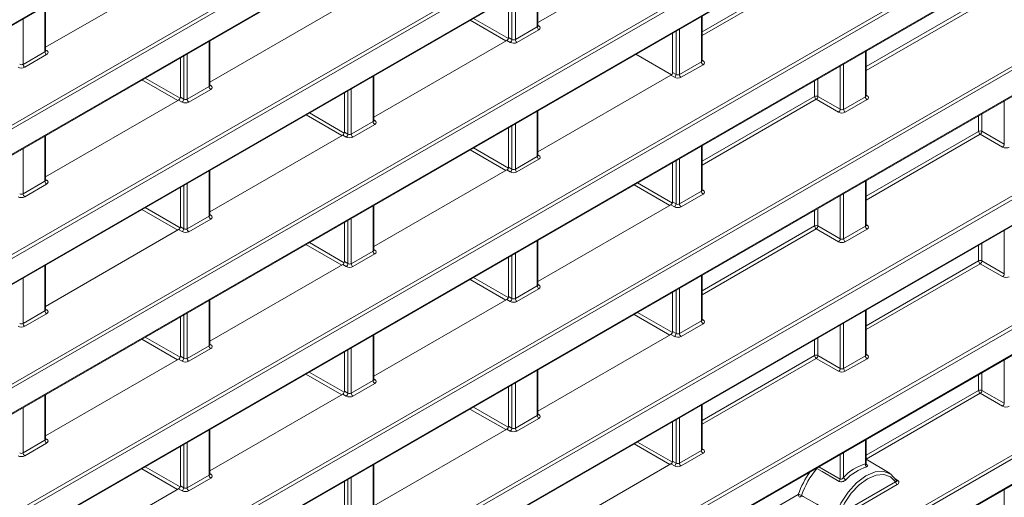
# Model space of a CAD drawing. Header units: millimetres. Extents: x 0 to 1118, y 0 to 864.
# Tile 235 of 256: x 685 to 706, y 135 to 145. Entities that reach past the tile are written whole.
import ezdxf

# ---------------------------------------------------------------- set-up
doc = ezdxf.new("R2010")
doc.units = ezdxf.units.MM

msp = doc.modelspace()

# ---------------------------------------------------------------- linework, layer by layer
at = {"color": 7, "linetype": 'Continuous', "lineweight": 15}
for p, q in [((614.7776, 104.0479), (713.5081, 161.0438)), ((614.7776, 101.3238), (713.5081, 158.3197)), ((614.7776, 98.5998), (713.5081, 155.5957)), ((614.7776, 95.8757), (713.5081, 152.8716)), ((614.7776, 93.1516), (713.5081, 150.1475)), ((614.7776, 90.4276), (713.5081, 147.4234)), ((696.1739, 144.7207), (698.9675, 146.3335)), ((685.8325, 144.1989), (688.6261, 145.8116)), ((696.1739, 144.6486), (696.1739, 145.5888)), ((695.5558, 145.232), (695.5558, 144.4047)), ((685.8325, 144.1268), (685.8325, 145.067)), ((689.2796, 143.4648), (692.0733, 145.0775)), ((699.621, 143.9145), (699.621, 144.8548)), ((614.7776, 87.7035), (713.5081, 144.6994)), ((699.0029, 144.4979), (699.0029, 143.6706)), ((689.2796, 143.3927), (689.2796, 144.3329)), ((692.7268, 142.7307), (695.5204, 144.3435)), ((688.6615, 143.1488), (688.6615, 143.9761)), ((698.9798, 143.619), (698.2301, 144.0518)), ((703.0682, 143.1805), (703.0682, 144.1207)), ((692.7268, 142.6586), (692.7268, 143.5988)), ((696.1739, 141.9967), (698.9675, 143.6094)), ((692.1086, 143.242), (692.1086, 142.4147)), ((685.8325, 141.4748), (688.6261, 143.0876)), ((696.1739, 141.9246), (696.1739, 142.8648)), ((695.5558, 142.5079), (695.5558, 141.6806)), ((685.8325, 141.4027), (685.8325, 142.3429)), ((689.2796, 140.7407), (692.0733, 142.3535)), ((699.621, 141.1905), (699.621, 142.1307)), ((614.7776, 84.9794), (713.5081, 141.9753)), ((699.0029, 141.7738), (699.0029, 140.9466)), ((689.2796, 140.6686), (689.2796, 141.6089)), ((692.7268, 140.0067), (695.5204, 141.6194)), ((703.0682, 140.4564), (703.0682, 141.3966)), ((688.6615, 140.4247), (688.6615, 141.252)), ((692.7268, 139.9346), (692.7268, 140.8748)), ((696.1739, 139.2726), (698.9675, 140.8853)), ((692.1086, 140.5179), (692.1086, 139.6906)), ((685.8325, 138.7507), (688.6261, 140.3635)), ((696.1739, 139.2005), (696.1739, 140.1407)), ((685.8325, 138.6786), (685.8325, 139.6189)), ((689.2796, 138.0167), (692.0733, 139.6294)), ((695.5558, 139.7838), (695.5558, 138.9566)), ((699.621, 138.4664), (699.621, 139.4066)), ((614.7776, 82.2554), (713.5081, 139.2512)), ((699.0029, 139.0498), (699.0029, 138.2225)), ((689.2796, 137.9446), (689.2796, 138.8848)), ((692.7268, 137.2826), (695.5204, 138.8953)), ((703.0682, 137.7323), (703.0682, 138.6725)), ((688.6615, 137.7006), (688.6615, 138.5279)), ((692.7268, 137.2105), (692.7268, 138.1507)), ((696.1739, 136.5485), (698.9675, 138.1613)), ((692.1086, 137.7939), (692.1086, 136.9666)), ((685.8325, 136.0267), (688.6261, 137.6394)), ((696.1739, 136.4764), (696.1739, 137.4166)), ((695.5558, 137.0598), (695.5558, 136.2325)), ((685.8325, 135.9546), (685.8325, 136.8948)), ((689.2796, 135.2926), (692.0733, 136.9053)), ((699.621, 135.7423), (699.621, 136.6826)), ((699.0029, 136.3257), (699.0029, 135.4984)), ((689.2796, 135.2205), (689.2796, 136.1607)), ((692.7268, 134.5585), (695.5204, 136.1713)), ((703.0682, 135.4415), (703.0682, 135.9485)), ((688.6615, 134.9766), (688.6615, 135.8039)), ((703.5689, 135.2328), (703.0682, 135.5363)), ((692.7268, 134.4864), (692.7268, 135.4266)), ((696.1739, 133.8244), (698.9675, 135.4372)), ((692.1086, 135.0698), (692.1086, 134.2425)), ((703.7098, 135.0835), (703.7095, 135.0841)), ((685.8325, 133.3026), (688.6261, 134.9153))]:
    msp.add_line(p, q, dxfattribs=at)
at = {"color": 9, "linetype": 'Continuous', "lineweight": 0}
for p, q in [((614.788, 104.0708), (713.5185, 161.0667)), ((614.7533, 101.9398), (713.4837, 158.9357)), ((713.5185, 158.8748), (614.788, 101.8789)), ((614.788, 101.3467), (713.5185, 158.3426)), ((614.7533, 99.2157), (713.4837, 156.2116)), ((713.5185, 156.1507), (614.788, 99.1548)), ((614.788, 98.6227), (713.5185, 155.6186)), ((614.7533, 96.4916), (713.4837, 153.4875)), ((713.5185, 153.4266), (614.788, 96.4308)), ((614.788, 95.8986), (713.5185, 152.8945)), ((614.7533, 93.7676), (713.4837, 150.7634)), ((713.5185, 150.7026), (614.788, 93.7067)), ((614.788, 93.1745), (713.5185, 150.1704)), ((614.7533, 91.0435), (713.4837, 148.0394)), ((713.5185, 147.9785), (614.788, 90.9826)), ((614.788, 90.4505), (713.5185, 147.4463)), ((699.621, 144.5252), (701.9836, 145.8891)), ((702.0184, 145.8282), (699.621, 144.4442)), ((696.1593, 144.6278), (696.1593, 145.5804)), ((614.7533, 88.3194), (713.4837, 145.3153)), ((713.5185, 145.2544), (614.788, 88.2586)), ((695.6283, 144.3628), (695.6283, 145.2739)), ((695.6984, 145.3143), (695.6984, 144.3618)), ((685.8178, 144.106), (685.8178, 145.0585)), ((703.0682, 143.7911), (705.4308, 145.155)), ((705.4655, 145.0941), (703.0682, 143.7102)), ((685.357, 144.7925), (685.357, 143.8399)), ((694.8193, 144.8068), (695.5519, 144.3839)), ((699.6064, 143.8937), (699.6064, 144.8463)), ((614.788, 87.7264), (713.5185, 144.7223)), ((695.5005, 144.332), (694.7486, 144.766)), ((695.6984, 144.3618), (696.1593, 144.6278)), ((696.1739, 144.6624), (696.1952, 144.6492)), ((699.1456, 144.5803), (699.1456, 143.6277)), ((695.5558, 144.4047), (695.6283, 144.3628)), ((696.194, 144.5669), (695.7332, 144.3009)), ((699.0755, 143.6287), (699.0755, 144.5398)), ((689.265, 143.3719), (689.265, 144.3245)), ((695.593, 144.3016), (695.5204, 144.3435)), ((685.357, 143.8399), (685.8178, 144.106)), ((685.8526, 144.0451), (685.3917, 143.779)), ((685.8325, 144.1406), (685.8538, 144.1274)), ((688.734, 143.1069), (688.734, 144.018)), ((688.8041, 144.0584), (688.8041, 143.1058)), ((703.0535, 143.1596), (703.0535, 144.1122)), ((699.1456, 143.6277), (699.6064, 143.8937)), ((699.6411, 143.8328), (699.1803, 143.5668)), ((699.621, 143.9283), (699.6424, 143.9152)), ((702.5226, 142.8946), (702.5226, 143.8057)), ((702.5927, 143.8462), (702.5927, 142.8936)), ((687.926, 143.5515), (688.6579, 143.1289)), ((692.7121, 142.6378), (692.7121, 143.5904)), ((699.0401, 143.5675), (698.9675, 143.6094)), ((699.0029, 143.6706), (699.0755, 143.6287)), ((688.6072, 143.0766), (687.8553, 143.5107)), ((688.8041, 143.1058), (689.265, 143.3719)), ((689.2796, 143.4065), (689.3009, 143.3933)), ((701.9836, 143.165), (701.9836, 143.4946)), ((702.0537, 143.535), (702.0537, 143.1653)), ((688.6615, 143.1488), (688.734, 143.1069)), ((689.2997, 143.311), (688.8389, 143.045)), ((692.1812, 142.3728), (692.1812, 143.2839)), ((692.2513, 143.3244), (692.2513, 142.3718)), ((699.621, 141.8011), (701.9836, 143.165)), ((702.0537, 143.1653), (702.5226, 142.8946)), ((702.5927, 142.8936), (703.0535, 143.1596)), ((703.0682, 143.1943), (703.0895, 143.1811)), ((688.6987, 143.0457), (688.6261, 143.0876)), ((702.0184, 143.1041), (699.621, 141.7202)), ((702.4873, 142.8334), (702.0184, 143.1041)), ((703.0883, 143.0988), (702.6274, 142.8327)), ((705.9698, 142.1606), (705.9698, 143.0717)), ((692.0533, 142.342), (691.3014, 142.776)), ((691.3721, 142.8168), (692.1047, 142.3939)), ((696.1593, 141.9037), (696.1593, 142.8563)), ((705.4308, 142.4309), (705.4308, 142.7605)), ((705.5009, 142.801), (705.5009, 142.4313)), ((614.7533, 85.5954), (713.4837, 142.5912)), ((713.5185, 142.5304), (614.788, 85.5345)), ((692.2513, 142.3718), (692.7121, 142.6378)), ((692.7468, 142.5769), (692.286, 142.3109)), ((692.7268, 142.6724), (692.7481, 142.6592)), ((695.6283, 141.6387), (695.6283, 142.5498)), ((695.6984, 142.5903), (695.6984, 141.6377)), ((685.8178, 141.3819), (685.8178, 142.3345)), ((692.1458, 142.3116), (692.0733, 142.3535)), ((692.1086, 142.4147), (692.1812, 142.3728)), ((703.0682, 141.067), (705.4308, 142.4309)), ((705.4655, 142.37), (703.0682, 140.9861)), ((705.9344, 142.0993), (705.4655, 142.37)), ((705.5009, 142.4313), (705.9698, 142.1606)), ((699.6064, 141.1696), (699.6064, 142.1222)), ((614.788, 85.0023), (713.5185, 141.9982)), ((685.357, 142.0684), (685.357, 141.1158)), ((695.4995, 141.6073), (694.7476, 142.0414)), ((694.8183, 142.0822), (695.5516, 141.6589)), ((695.6984, 141.6377), (696.1593, 141.9037)), ((696.1739, 141.9384), (696.1952, 141.9252)), ((695.5558, 141.6806), (695.6283, 141.6387)), ((696.194, 141.8428), (695.7332, 141.5768)), ((699.0755, 140.9047), (699.0755, 141.8157)), ((699.1456, 141.8562), (699.1456, 140.9036)), ((689.265, 140.6478), (689.265, 141.6004)), ((695.593, 141.5775), (695.5204, 141.6194)), ((685.357, 141.1158), (685.8178, 141.3819)), ((685.8526, 141.321), (685.3917, 141.055)), ((685.8325, 141.4165), (685.8538, 141.4033)), ((688.734, 140.3828), (688.734, 141.2939)), ((688.8041, 141.3344), (688.8041, 140.3818)), ((698.9457, 140.8727), (698.1938, 141.3067)), ((698.2645, 141.3476), (698.9984, 140.9239)), ((703.0535, 140.4356), (703.0535, 141.3882)), ((699.1456, 140.9036), (699.6064, 141.1696)), ((699.6411, 141.1088), (699.1803, 140.8427)), ((699.621, 141.2043), (699.6424, 141.1911)), ((702.5226, 140.1706), (702.5226, 141.0817)), ((702.5927, 141.1221), (702.5927, 140.1695)), ((692.7121, 139.9137), (692.7121, 140.8663)), ((699.0401, 140.8434), (698.9675, 140.8853)), ((699.0029, 140.9466), (699.0755, 140.9047)), ((688.6062, 140.352), (687.8543, 140.786)), ((687.925, 140.8269), (688.6576, 140.4039)), ((688.8041, 140.3818), (689.265, 140.6478)), ((689.2796, 140.6824), (689.3009, 140.6693)), ((701.9836, 140.4409), (701.9836, 140.7705)), ((702.0537, 140.811), (702.0537, 140.4413)), ((689.2997, 140.5869), (688.8389, 140.3209)), ((692.1812, 139.6487), (692.1812, 140.5598)), ((692.2513, 140.6003), (692.2513, 139.6477)), ((699.621, 139.077), (701.9836, 140.4409)), ((702.0537, 140.4413), (702.5226, 140.1706)), ((703.0682, 140.4702), (703.0895, 140.457)), ((688.6987, 140.3216), (688.6261, 140.3635)), ((688.6615, 140.4247), (688.734, 140.3828)), ((702.0184, 140.38), (699.621, 138.9961)), ((702.4873, 140.1094), (702.0184, 140.38)), ((702.5927, 140.1695), (703.0535, 140.4356)), ((703.0883, 140.3747), (702.6274, 140.1087)), ((705.9698, 139.4365), (705.9698, 140.3476)), ((692.0524, 139.6173), (691.3005, 140.0514)), ((691.3712, 140.0922), (692.1044, 139.6689)), ((696.1593, 139.1797), (696.1593, 140.1322)), ((705.4308, 139.7068), (705.4308, 140.0364)), ((705.5009, 140.0769), (705.5009, 139.7072)), ((614.7533, 82.8713), (713.4837, 139.8672)), ((692.2513, 139.6477), (692.7121, 139.9137)), ((692.7468, 139.8529), (692.286, 139.5868)), ((692.7268, 139.9484), (692.7481, 139.9352)), ((695.6283, 138.9147), (695.6283, 139.8257)), ((695.6984, 139.8662), (695.6984, 138.9136)), ((713.5185, 139.8063), (614.788, 82.8104)), ((685.8178, 138.6578), (685.8178, 139.6104)), ((692.1458, 139.5875), (692.0733, 139.6294)), ((692.1086, 139.6906), (692.1812, 139.6487)), ((703.0682, 138.3429), (705.4308, 139.7068)), ((705.4655, 139.646), (703.0682, 138.262)), ((705.9344, 139.3753), (705.4655, 139.646)), ((705.5009, 139.7072), (705.9698, 139.4365)), ((614.788, 82.2782), (713.5185, 139.2741)), ((685.357, 139.3444), (685.357, 138.3918)), ((695.4985, 138.8827), (694.7466, 139.3167)), ((694.8173, 139.3576), (695.5512, 138.9339)), ((696.1739, 139.2143), (696.1952, 139.2011)), ((699.6064, 138.4456), (699.6064, 139.3982)), ((695.6984, 138.9136), (696.1593, 139.1797)), ((696.194, 139.1188), (695.7332, 138.8527)), ((699.0755, 138.1806), (699.0755, 139.0917)), ((699.1456, 139.1321), (699.1456, 138.1795)), ((689.265, 137.9237), (689.265, 138.8763)), ((695.593, 138.8534), (695.5204, 138.8953)), ((695.5558, 138.9566), (695.6283, 138.9147)), ((685.357, 138.3918), (685.8178, 138.6578)), ((685.8526, 138.5969), (685.3917, 138.3309)), ((685.8325, 138.6924), (685.8538, 138.6793)), ((688.8041, 138.6103), (688.8041, 137.6577)), ((698.9447, 138.148), (698.1928, 138.5821)), ((698.2635, 138.6229), (698.998, 138.1989)), ((703.0535, 137.7115), (703.0535, 138.6641)), ((688.734, 137.6587), (688.734, 138.5698)), ((699.1456, 138.1795), (699.6064, 138.4456)), ((699.6411, 138.3847), (699.1803, 138.1187)), ((699.621, 138.4802), (699.6424, 138.467)), ((702.5927, 138.3981), (702.5927, 137.4455)), ((699.0029, 138.2225), (699.0755, 138.1806)), ((702.5226, 137.4465), (702.5226, 138.3576)), ((688.6052, 137.6273), (687.8533, 138.0614)), ((687.924, 138.1022), (688.6573, 137.6789)), ((689.2796, 137.9584), (689.3009, 137.9452)), ((692.7121, 137.1897), (692.7121, 138.1423)), ((699.0401, 138.1194), (698.9675, 138.1613)), ((701.9836, 137.7168), (701.9836, 138.0464)), ((702.0537, 138.0869), (702.0537, 137.7172)), ((688.8041, 137.6577), (689.265, 137.9237)), ((689.2997, 137.8629), (688.8389, 137.5968)), ((692.1812, 136.9247), (692.1812, 137.8358)), ((692.2513, 137.8762), (692.2513, 136.9236)), ((688.6987, 137.5975), (688.6261, 137.6394)), ((688.6615, 137.7006), (688.734, 137.6587)), ((699.621, 136.353), (701.9836, 137.7168)), ((702.0184, 137.656), (699.621, 136.272)), ((702.4873, 137.3853), (702.0184, 137.656)), ((702.0537, 137.7172), (702.5226, 137.4465)), ((702.5927, 137.4455), (703.0535, 137.7115)), ((703.0883, 137.6506), (702.6274, 137.3846)), ((703.0682, 137.7461), (703.0895, 137.7329)), ((705.9698, 136.7124), (705.9698, 137.6235)), ((691.3702, 137.3676), (692.1041, 136.9439)), ((696.1593, 136.4556), (696.1593, 137.4082)), ((705.5009, 137.3528), (705.5009, 136.9831)), ((692.0514, 136.8927), (691.2995, 137.3268)), ((692.2513, 136.9236), (692.7121, 137.1897)), ((692.7468, 137.1288), (692.286, 136.8627)), ((692.7268, 137.2243), (692.7481, 137.2111)), ((695.6984, 137.1421), (695.6984, 136.1895)), ((705.4308, 136.9828), (705.4308, 137.3124)), ((692.1086, 136.9666), (692.1812, 136.9247)), ((695.6283, 136.1906), (695.6283, 137.1017)), ((703.0682, 135.6189), (705.4308, 136.9828)), ((705.4655, 136.9219), (703.0682, 135.5379)), ((705.9344, 136.6512), (705.4655, 136.9219)), ((705.5009, 136.9831), (705.9698, 136.7124)), ((685.8178, 135.9337), (685.8178, 136.8863)), ((692.1458, 136.8634), (692.0733, 136.9053)), ((685.357, 136.6203), (685.357, 135.6677)), ((695.4975, 136.1581), (694.7456, 136.5921)), ((694.8163, 136.6329), (695.5508, 136.2089)), ((699.6064, 135.7215), (699.6064, 136.6741)), ((695.6984, 136.1895), (696.1593, 136.4556)), ((696.194, 136.3947), (695.7332, 136.1287)), ((696.1739, 136.4902), (696.1952, 136.477)), ((699.0755, 135.4565), (699.0755, 136.3676)), ((699.1456, 136.4081), (699.1456, 135.4555)), ((689.265, 135.1997), (689.265, 136.1523)), ((695.593, 136.1294), (695.5204, 136.1713)), ((695.5558, 136.2325), (695.6283, 136.1906)), ((685.357, 135.6677), (685.8178, 135.9337)), ((685.8325, 135.9684), (685.8538, 135.9552)), ((698.2625, 135.8983), (698.9976, 135.4739)), ((703.0535, 135.439), (703.0535, 135.94)), ((685.8526, 135.8729), (685.3917, 135.6068)), ((688.734, 134.9347), (688.734, 135.8458)), ((688.8041, 135.8862), (688.8041, 134.9336)), ((698.9437, 135.4234), (698.1918, 135.8575)), ((699.1456, 135.4555), (699.6064, 135.7215)), ((699.621, 135.7561), (699.6424, 135.743)), ((699.0029, 135.4984), (699.0755, 135.4565)), ((699.6411, 135.6606), (699.1803, 135.3946)), ((702.5226, 135.1195), (702.5226, 135.6335)), ((702.5927, 135.674), (702.5927, 135.1531)), ((688.6042, 134.9027), (687.8523, 135.3368)), ((687.923, 135.3776), (688.6569, 134.9539)), ((692.7121, 134.4656), (692.7121, 135.4182)), ((699.0401, 135.3953), (698.9675, 135.4372)), ((702.0745, 135.3748), (702.5226, 135.1195)), ((703.0697, 135.4324), (703.0765, 135.4283)), ((688.8041, 134.9336), (689.265, 135.1997)), ((689.2997, 135.1388), (688.8389, 134.8727)), ((689.2796, 135.2343), (689.3009, 135.2211)), ((692.1812, 134.2006), (692.1812, 135.1117)), ((692.2513, 135.1521), (692.2513, 134.1995)), ((702.5071, 134.3812), (703.6872, 135.0625)), ((703.6756, 135.1226), (703.7313, 135.0886)), ((688.6987, 134.8734), (688.6261, 134.9153)), ((688.6615, 134.9766), (688.734, 134.9347)), ((703.7219, 135.0016), (702.5418, 134.3204)), ((705.9698, 133.9884), (705.9698, 134.8994)), ((699.621, 133.6289), (701.6427, 134.796))]:
    msp.add_line(p, q, dxfattribs=at)
at = {"color": 9, "linetype": 'Continuous', "lineweight": 0, "flags": 128}
for points in [[(702.0237, 135.3455), (702.0269, 135.3433), (702.0341, 135.3388)], [(702.5028, 135.0713), (702.4309, 135.1124), (702.1433, 135.2764), (702.0341, 135.3388)], [(703.6872, 135.0625), (703.5809, 135.1681), (703.4401, 135.2154), (703.275, 135.201), (703.0971, 135.126), (702.9193, 134.9957), (702.7541, 134.8193), (702.6134, 134.6096), (702.5071, 134.3812)], [(701.7091, 134.776), (701.7455, 134.7548), (702.0314, 134.5878), (702.4253, 134.3578)]]:
    msp.add_lwpolyline(points, dxfattribs=at)
at = {"color": 7, "linetype": 'Continuous', "lineweight": 15, "flags": 128}
msp.add_lwpolyline([(702.4253, 134.3578), (702.5353, 134.6107), (702.6864, 134.8449), (702.8668, 135.0421), (703.0624, 135.1869), (703.258, 135.268), (703.4384, 135.2791), (703.5895, 135.2193), (703.6995, 135.0933)], dxfattribs=at)
at = {"color": 9, "linetype": 'Continuous', "lineweight": 0}
for centre, radius, start, end in [((696.2362, 144.6314), 0.077, 182.65231, 236.77029), ((696.1799, 144.6724), 0.0278, 257.73313, 303.54348), ((695.5492, 144.3677), 0.0793, 303.52223, 356.47777), ((695.7754, 144.3653), 0.077, 182.65231, 236.77029), ((685.8948, 144.1095), 0.077, 182.65231, 236.77029), ((685.8384, 144.1506), 0.0278, 257.89725, 303.52688), ((685.4339, 143.8435), 0.077, 182.65231, 236.77029), ((699.6834, 143.8973), 0.077, 182.65231, 236.77029), ((699.627, 143.9383), 0.0278, 257.89725, 303.52688), ((698.9963, 143.6336), 0.0793, 303.52223, 356.47777), ((699.2225, 143.6312), 0.077, 182.65231, 236.77029), ((689.3419, 143.3754), 0.077, 182.65231, 236.77029), ((689.2856, 143.4165), 0.0278, 257.89725, 303.52688), ((702.019, 143.0965), 0.077, 63.23378, 117.34352), ((702.0606, 143.1686), 0.077, 182.65231, 236.77029), ((701.9746, 143.1702), 0.0793, 303.52223, 356.47777), ((703.1305, 143.1632), 0.077, 182.65231, 236.77029), ((703.0742, 143.2043), 0.0278, 257.89725, 303.52688), ((688.6549, 143.1118), 0.0793, 303.52223, 356.47777), ((688.8811, 143.1094), 0.077, 182.65231, 236.77029), ((702.4435, 142.8995), 0.0793, 303.52223, 356.47777), ((702.6697, 142.8972), 0.077, 182.65231, 236.77029), ((692.7891, 142.6414), 0.077, 182.65231, 236.77029), ((692.7327, 142.6824), 0.0278, 257.73313, 303.54348), ((692.102, 142.3777), 0.0793, 303.52223, 356.47777), ((692.3282, 142.3753), 0.077, 182.65231, 236.77029), ((705.4662, 142.3625), 0.077, 63.23378, 117.34352), ((705.5077, 142.4345), 0.077, 182.65231, 236.77029), ((705.4217, 142.4361), 0.0793, 303.52223, 356.47777), ((705.8906, 142.1654), 0.0793, 303.52223, 356.47777), ((696.2362, 141.9073), 0.077, 182.65231, 236.77029), ((696.1799, 141.9483), 0.0278, 257.73313, 303.54348), ((695.5492, 141.6436), 0.0793, 303.52223, 356.47777), ((695.7754, 141.6412), 0.077, 182.65231, 236.77029), ((685.8948, 141.3854), 0.077, 182.65231, 236.77029), ((685.8384, 141.4265), 0.0278, 257.89725, 303.52688), ((685.4339, 141.1194), 0.077, 182.65231, 236.77029), ((699.6834, 141.1732), 0.077, 182.65231, 236.77029), ((699.627, 141.2143), 0.0278, 257.89725, 303.52688), ((698.9963, 140.9095), 0.0793, 303.52223, 356.47777), ((699.2225, 140.9072), 0.077, 182.65231, 236.77029), ((689.3419, 140.6514), 0.077, 182.65231, 236.77029), ((689.2856, 140.6924), 0.0278, 257.73313, 303.54348), ((702.019, 140.3725), 0.077, 63.23378, 117.34352), ((702.0606, 140.4445), 0.077, 182.65231, 236.77029), ((701.9746, 140.4461), 0.0793, 303.52223, 356.47777), ((703.0742, 140.4802), 0.0278, 257.89725, 303.52688), ((688.6549, 140.3877), 0.0793, 303.52223, 356.47777), ((688.8811, 140.3853), 0.077, 182.65231, 236.77029), ((703.1305, 140.4391), 0.077, 182.65231, 236.77029), ((702.4435, 140.1754), 0.0793, 303.52223, 356.47777), ((702.6697, 140.1731), 0.077, 182.65231, 236.77029), ((692.7891, 139.9173), 0.077, 182.65231, 236.77029), ((692.7327, 139.9583), 0.0278, 257.73313, 303.54348), ((692.102, 139.6536), 0.0793, 303.52223, 356.47777), ((692.3282, 139.6513), 0.077, 182.65231, 236.77029), ((705.4662, 139.6384), 0.077, 63.23378, 117.34352), ((705.5077, 139.7104), 0.077, 182.65231, 236.77029), ((705.4217, 139.7121), 0.0793, 303.52223, 356.47777), ((705.8906, 139.4414), 0.0793, 303.52223, 356.47777), ((696.1799, 139.2242), 0.0278, 257.73313, 303.54348), ((696.2362, 139.1832), 0.077, 182.65231, 236.77029), ((695.5492, 138.9195), 0.0793, 303.52223, 356.47777), ((695.7754, 138.9172), 0.077, 182.65231, 236.77029), ((685.8948, 138.6614), 0.077, 182.65231, 236.77029), ((685.8384, 138.7024), 0.0278, 257.73313, 303.54348), ((685.4339, 138.3953), 0.077, 182.65231, 236.77029), ((699.6834, 138.4491), 0.077, 182.65231, 236.77029), ((699.627, 138.4902), 0.0278, 257.89725, 303.52688), ((698.9963, 138.1855), 0.0793, 303.52223, 356.47777), ((699.2225, 138.1831), 0.077, 182.65231, 236.77029), ((689.3419, 137.9273), 0.077, 182.65231, 236.77029), ((689.2856, 137.9683), 0.0278, 257.73313, 303.54348), ((688.6549, 137.6636), 0.0793, 303.52223, 356.47777), ((688.8811, 137.6613), 0.077, 182.65231, 236.77029), ((702.019, 137.6484), 0.077, 63.23378, 117.34352), ((702.0606, 137.7204), 0.077, 182.65231, 236.77029), ((701.9746, 137.7221), 0.0793, 303.52223, 356.47777), ((703.1305, 137.7151), 0.077, 182.65231, 236.77029), ((703.0742, 137.7561), 0.0278, 257.89725, 303.52688), ((702.4435, 137.4514), 0.0793, 303.52223, 356.47777), ((702.6697, 137.449), 0.077, 182.65231, 236.77029), ((692.7891, 137.1932), 0.077, 182.65231, 236.77029), ((692.7327, 137.2342), 0.0278, 257.73313, 303.54348), ((692.102, 136.9295), 0.0793, 303.52223, 356.47777), ((692.3282, 136.9272), 0.077, 182.65231, 236.77029), ((705.4662, 136.9143), 0.077, 63.23378, 117.34352), ((705.5077, 136.9863), 0.077, 182.65231, 236.77029), ((705.4217, 136.988), 0.0793, 303.52223, 356.47777), ((705.8906, 136.7173), 0.0793, 303.52223, 356.47777), ((696.2362, 136.4591), 0.077, 182.65231, 236.77029), ((696.1799, 136.5002), 0.0278, 257.73313, 303.54348), ((695.5492, 136.1955), 0.0793, 303.52223, 356.47777), ((695.7754, 136.1931), 0.077, 182.65231, 236.77029), ((685.8948, 135.9373), 0.077, 182.65231, 236.77029), ((685.8384, 135.9783), 0.0278, 257.73313, 303.54348), ((699.6834, 135.7251), 0.077, 182.65231, 236.77029), ((699.627, 135.7661), 0.0278, 257.89725, 303.52688), ((685.4339, 135.6713), 0.077, 182.65231, 236.77029), ((698.9963, 135.4614), 0.0793, 303.52223, 356.47777), ((699.2225, 135.459), 0.077, 182.65231, 236.77029), ((701.9673, 135.3954), 0.0875, 319.70729, 335.37471), ((703.1153, 135.4256), 0.0632, 167.70991, 234.54591), ((689.3419, 135.2032), 0.077, 182.65231, 236.77029), ((689.2856, 135.2443), 0.0278, 257.73313, 303.54348), ((702.4431, 135.1241), 0.0796, 318.49838, 356.6872), ((702.7019, 135.2057), 0.1212, 205.73786, 239.08714), ((703.7641, 135.066), 0.077, 182.65231, 236.77029), ((703.7159, 135.1119), 0.0279, 258.66604, 303.62851), ((688.6549, 134.9395), 0.0793, 303.52223, 356.47777), ((688.8811, 134.9372), 0.077, 182.65231, 236.77029), ((701.7197, 134.7995), 0.077, 182.65231, 236.77029), ((701.632, 134.6398), 0.1565, 60.4955, 86.09009), ((701.6338, 134.8016), 0.0795, 303.2957, 341.27609)]:
    msp.add_arc(centre, radius, start, end, dxfattribs=at)
at = {"color": 7, "linetype": 'Continuous', "lineweight": 15}
for centre, radius, start, end in [((703.3621, 134.1972), 1.8207, 143.97004, 160.80034), ((703.3412, 134.2087), 1.7279, 139.15525, 160.83128), ((703.3509, 134.4454), 1.0372, 106.66183, 136.97459), ((703.3619, 134.4276), 0.988, 106.66183, 136.97459)]:
    msp.add_arc(centre, radius, start, end, dxfattribs=at)
at = {"color": 9, "linetype": 'Continuous', "lineweight": 0}
for centre, major_axis, ratio, start_param, end_param in [((696.1239, 144.6496), (0.05, -0.0016), 0.5970671, 5.5164932, 6.3018914), ((696.1233, 144.6092), (0.1, -0.0015), 0.5872749, 5.5068223, 7.0601653), ((695.6624, 144.3431), (0.1, -0.0015), 0.5872749, 3.9534793, 5.5068223), ((695.6631, 144.3836), (0.05, -0.0016), 0.5970671, 3.9631502, 5.5164932), ((685.7825, 144.1278), (0.05, -0.0016), 0.5970671, 5.5164932, 6.3018914), ((685.7818, 144.0873), (0.1, -0.0015), 0.5872749, 5.5068223, 7.0601653), ((685.321, 143.8213), (0.1, -0.0015), 0.5872749, 3.9534793, 5.5068223), ((685.3216, 143.8617), (0.05, -0.0016), 0.5970671, 3.9631502, 5.5164932), ((699.571, 143.9156), (0.05, -0.0016), 0.5970671, 5.5164932, 6.3018914), ((699.5704, 143.8751), (0.1, -0.0015), 0.5872749, 5.5068223, 7.0601653), ((699.1096, 143.609), (0.1, -0.0015), 0.5872749, 3.9534793, 5.5068223), ((699.1102, 143.6495), (0.05, -0.0016), 0.5970671, 3.9631502, 5.5164932), ((689.2296, 143.3937), (0.05, -0.0016), 0.5970671, 5.5164932, 6.3018914), ((689.229, 143.3532), (0.1, -0.0015), 0.5872749, 5.5068223, 7.0601653), ((703.0182, 143.1815), (0.05, -0.0016), 0.5970671, 5.5164932, 6.3018914), ((703.0176, 143.141), (0.1, -0.0015), 0.5872749, 5.5068223, 7.0601653), ((688.7682, 143.0872), (0.1, -0.0015), 0.5872749, 3.9534793, 5.5068223), ((688.7688, 143.1277), (0.05, -0.0016), 0.5970671, 3.9631502, 5.5164932), ((702.5567, 142.875), (0.1, -0.0015), 0.5872749, 3.9534793, 5.5068223), ((702.5574, 142.9154), (0.05, -0.0016), 0.5970671, 3.9631502, 5.5164932), ((692.6768, 142.6596), (0.05, -0.0016), 0.5970671, 5.5164932, 6.3018914), ((692.6761, 142.6192), (0.1, -0.0015), 0.5872749, 5.5068223, 7.0601653), ((692.2153, 142.3531), (0.1, -0.0015), 0.5872749, 3.9534793, 5.5068223), ((692.2159, 142.3936), (0.05, -0.0016), 0.5970671, 3.9631502, 5.5164932), ((706.0039, 142.1409), (0.1, -0.0015), 0.5872749, 3.9534793, 5.5068223), ((696.1239, 141.9256), (0.05, -0.0016), 0.5970671, 5.5164932, 6.3018914), ((696.1233, 141.8851), (0.1, -0.0015), 0.5872749, 5.5068223, 7.0601653), ((695.6624, 141.6191), (0.1, -0.0015), 0.5872749, 3.9534793, 5.5068223), ((695.6631, 141.6595), (0.05, -0.0016), 0.5970671, 3.9631502, 5.5164932), ((685.7825, 141.4037), (0.05, -0.0016), 0.5970671, 5.5164932, 6.3018914), ((685.7818, 141.3633), (0.1, -0.0015), 0.5872749, 5.5068223, 7.0601653), ((685.3216, 141.1377), (0.05, -0.0016), 0.5970671, 3.9631502, 5.5164932), ((699.571, 141.1915), (0.05, -0.0016), 0.5970671, 5.5164932, 6.3018914), ((699.5704, 141.151), (0.1, -0.0015), 0.5872749, 5.5068223, 7.0601653), ((685.321, 141.0972), (0.1, -0.0015), 0.5872749, 3.9534793, 5.5068223), ((699.1102, 140.9254), (0.05, -0.0016), 0.5970671, 3.9631502, 5.5164932), ((689.2296, 140.6696), (0.05, -0.0016), 0.5970671, 5.5164932, 6.3018914), ((689.229, 140.6292), (0.1, -0.0015), 0.5872749, 5.5068223, 7.0601653), ((699.1096, 140.885), (0.1, -0.0015), 0.5872749, 3.9534793, 5.5068223), ((703.0182, 140.4574), (0.05, -0.0016), 0.5970671, 5.5164932, 6.3018914), ((703.0176, 140.4169), (0.1, -0.0015), 0.5872749, 5.5068223, 7.0601653), ((688.7682, 140.3631), (0.1, -0.0015), 0.5872749, 3.9534793, 5.5068223), ((688.7688, 140.4036), (0.05, -0.0016), 0.5970671, 3.9631502, 5.5164932), ((702.5567, 140.1509), (0.1, -0.0015), 0.5872749, 3.9534793, 5.5068223), ((702.5574, 140.1914), (0.05, -0.0016), 0.5970671, 3.9631502, 5.5164932), ((692.6768, 139.9356), (0.05, -0.0016), 0.5970671, 5.5164932, 6.3018914), ((692.6761, 139.8951), (0.1, -0.0015), 0.5872749, 5.5068223, 7.0601653), ((692.2159, 139.6695), (0.05, -0.0016), 0.5970671, 3.9631502, 5.5164932), ((692.2153, 139.6291), (0.1, -0.0015), 0.5872749, 3.9534793, 5.5068223), ((696.1239, 139.2015), (0.05, -0.0016), 0.5970671, 5.5164932, 6.3018914), ((696.1233, 139.161), (0.1, -0.0015), 0.5872749, 5.5068223, 7.0601653), ((706.0039, 139.4168), (0.1, -0.0015), 0.5872749, 3.9534793, 5.5068223), ((695.6624, 138.895), (0.1, -0.0015), 0.5872749, 3.9534793, 5.5068223), ((695.6631, 138.9354), (0.05, -0.0016), 0.5970671, 3.9631502, 5.5164932), ((685.7825, 138.6796), (0.05, -0.0016), 0.5970671, 5.5164932, 6.3018914), ((685.7818, 138.6392), (0.1, -0.0015), 0.5872749, 5.5068223, 7.0601653), ((685.3216, 138.4136), (0.05, -0.0016), 0.5970671, 3.9631502, 5.5164932), ((699.571, 138.4674), (0.05, -0.0016), 0.5970671, 5.5164932, 6.3018914), ((699.5704, 138.4269), (0.1, -0.0015), 0.5872749, 5.5068223, 7.0601653), ((685.321, 138.3731), (0.1, -0.0015), 0.5872749, 3.9534793, 5.5068223), ((699.1102, 138.2014), (0.05, -0.0016), 0.5970671, 3.9631502, 5.5164932), ((699.1096, 138.1609), (0.1, -0.0015), 0.5872749, 3.9534793, 5.5068223), ((689.2296, 137.9456), (0.05, -0.0016), 0.5970671, 5.5164932, 6.3018914), ((689.229, 137.9051), (0.1, -0.0015), 0.5872749, 5.5068223, 7.0601653), ((688.7682, 137.6391), (0.1, -0.0015), 0.5872749, 3.9534793, 5.5068223), ((688.7688, 137.6795), (0.05, -0.0016), 0.5970671, 3.9631502, 5.5164932), ((703.0182, 137.7333), (0.05, -0.0016), 0.5970671, 5.5164932, 6.3018914), ((703.0176, 137.6929), (0.1, -0.0015), 0.5872749, 5.5068223, 7.0601653), ((702.5567, 137.4268), (0.1, -0.0015), 0.5872749, 3.9534793, 5.5068223), ((702.5574, 137.4673), (0.05, -0.0016), 0.5970671, 3.9631502, 5.5164932), ((692.6768, 137.2115), (0.05, -0.0016), 0.5970671, 5.5164932, 6.3018914), ((692.6761, 137.171), (0.1, -0.0015), 0.5872749, 5.5068223, 7.0601653), ((692.2159, 136.9455), (0.05, -0.0016), 0.5970671, 3.9631502, 5.5164932), ((692.2153, 136.905), (0.1, -0.0015), 0.5872749, 3.9534793, 5.5068223), ((706.0039, 136.6928), (0.1, -0.0015), 0.5872749, 3.9534793, 5.5068223), ((696.1239, 136.4774), (0.05, -0.0016), 0.5970671, 5.5164932, 6.3018914), ((696.1233, 136.437), (0.1, -0.0015), 0.5872749, 5.5068223, 7.0601653), ((695.6624, 136.1709), (0.1, -0.0015), 0.5872749, 3.9534793, 5.5068223), ((695.6631, 136.2114), (0.05, -0.0016), 0.5970671, 3.9631502, 5.5164932), ((685.7825, 135.9556), (0.05, -0.0016), 0.5970671, 5.5164932, 6.3018914), ((685.7818, 135.9151), (0.1, -0.0015), 0.5872749, 5.5068223, 7.0601653), ((699.571, 135.7433), (0.05, -0.0016), 0.5970671, 5.5164932, 6.3018914), ((699.5704, 135.7029), (0.1, -0.0015), 0.5872749, 5.5068223, 7.0601653), ((685.321, 135.6491), (0.1, -0.0015), 0.5872749, 3.9534793, 5.5068223), ((685.3216, 135.6895), (0.05, -0.0016), 0.5970671, 3.9631502, 5.5164932), ((699.1096, 135.4368), (0.1, -0.0015), 0.5872749, 3.9534793, 5.5068223), ((699.1102, 135.4773), (0.05, -0.0016), 0.5970671, 3.9631502, 5.5164932), ((689.2296, 135.2215), (0.05, -0.0016), 0.5970671, 5.5164932, 6.3018914), ((689.229, 135.181), (0.1, -0.0015), 0.5872749, 5.5068223, 7.0601653), ((688.7682, 134.915), (0.1, -0.0015), 0.5872749, 3.9534793, 5.5068223), ((688.7688, 134.9555), (0.05, -0.0016), 0.5970671, 3.9631502, 5.5164932)]:
    msp.add_ellipse(centre, major_axis=major_axis, ratio=ratio, start_param=start_param, end_param=end_param, dxfattribs=at)
at = {"color": 7, "linetype": 'Continuous', "lineweight": 15}
for centre in [(695.5204, 144.3843), (698.9675, 143.6502), (688.6261, 143.1284), (692.0732, 142.3943), (695.5204, 141.6602), (698.9675, 140.9261), (688.6261, 140.4043), (692.0732, 139.6702), (695.5204, 138.9362), (698.9675, 138.2021), (688.6261, 137.6802), (692.0732, 136.9462), (695.5204, 136.2121), (698.9675, 135.478), (688.6261, 134.9562)]:
    msp.add_ellipse(centre, major_axis=(0.025, 0.0433), ratio=0.5775574, start_param=3.9270618, end_param=5.4975535, dxfattribs=at)
for points, knots in [([(696.1749, 144.6431), (696.175, 144.643), (696.1754, 144.6424), (696.1735, 144.6469), (696.1739, 144.6485), (696.1739, 144.6485)], [0, 0, 0, 0, 0.2511576, 0.9710684, 1, 1, 1, 1]), ([(685.8335, 144.1213), (685.8336, 144.1211), (685.834, 144.1205), (685.8321, 144.1251), (685.8325, 144.1266), (685.8325, 144.1267)], [0, 0, 0, 0, 0.2514471, 0.9721876, 1, 1, 1, 1]), ([(699.622, 143.909), (699.6221, 143.9089), (699.6226, 143.9083), (699.6207, 143.9128), (699.6211, 143.9144), (699.6211, 143.9144)], [0, 0, 0, 0, 0.2511576, 0.9710684, 1, 1, 1, 1]), ([(689.2806, 143.3872), (689.2807, 143.387), (689.2811, 143.3865), (689.2792, 143.391), (689.2796, 143.3925), (689.2797, 143.3926)], [0, 0, 0, 0, 0.2514471, 0.9721876, 1, 1, 1, 1]), ([(703.0692, 143.1749), (703.0693, 143.1748), (703.0697, 143.1742), (703.0678, 143.1788), (703.0682, 143.1803), (703.0682, 143.1804)], [0, 0, 0, 0, 0.2511576, 0.9710684, 1, 1, 1, 1]), ([(692.7277, 142.6531), (692.7279, 142.653), (692.7283, 142.6524), (692.7264, 142.6569), (692.7268, 142.6585), (692.7268, 142.6585)], [0, 0, 0, 0, 0.2511576, 0.9710684, 1, 1, 1, 1]), ([(696.1749, 141.919), (696.175, 141.9189), (696.1754, 141.9183), (696.1735, 141.9228), (696.1739, 141.9244), (696.1739, 141.9245)], [0, 0, 0, 0, 0.2511576, 0.9710684, 1, 1, 1, 1]), ([(685.8335, 141.3972), (685.8336, 141.397), (685.834, 141.3965), (685.8321, 141.401), (685.8325, 141.4025), (685.8325, 141.4026)], [0, 0, 0, 0, 0.2514471, 0.9721876, 1, 1, 1, 1]), ([(699.622, 141.185), (699.6221, 141.1848), (699.6226, 141.1842), (699.6207, 141.1888), (699.6211, 141.1903), (699.6211, 141.1904)], [0, 0, 0, 0, 0.2511576, 0.9710684, 1, 1, 1, 1]), ([(689.2806, 140.6631), (689.2807, 140.663), (689.2811, 140.6624), (689.2792, 140.6669), (689.2796, 140.6685), (689.2797, 140.6685)], [0, 0, 0, 0, 0.2511576, 0.9710684, 1, 1, 1, 1]), ([(703.0692, 140.4509), (703.0693, 140.4507), (703.0697, 140.4502), (703.0678, 140.4547), (703.0682, 140.4562), (703.0682, 140.4563)], [0, 0, 0, 0, 0.2511576, 0.9710684, 1, 1, 1, 1]), ([(692.7277, 139.929), (692.7279, 139.9289), (692.7283, 139.9283), (692.7264, 139.9329), (692.7268, 139.9344), (692.7268, 139.9345)], [0, 0, 0, 0, 0.2511576, 0.9710684, 1, 1, 1, 1]), ([(696.1749, 139.195), (696.175, 139.1948), (696.1754, 139.1942), (696.1735, 139.1988), (696.1739, 139.2003), (696.1739, 139.2004)], [0, 0, 0, 0, 0.2511576, 0.9710684, 1, 1, 1, 1]), ([(685.8335, 138.6731), (685.8336, 138.673), (685.834, 138.6724), (685.8321, 138.6769), (685.8325, 138.6785), (685.8325, 138.6785)], [0, 0, 0, 0, 0.2511576, 0.9710684, 1, 1, 1, 1]), ([(699.622, 138.4609), (699.6221, 138.4607), (699.6226, 138.4602), (699.6207, 138.4647), (699.6211, 138.4662), (699.6211, 138.4663)], [0, 0, 0, 0, 0.2511576, 0.9710684, 1, 1, 1, 1]), ([(689.2806, 137.939), (689.2807, 137.9389), (689.2811, 137.9383), (689.2792, 137.9429), (689.2796, 137.9444), (689.2797, 137.9445)], [0, 0, 0, 0, 0.2511576, 0.9710684, 1, 1, 1, 1]), ([(703.0692, 137.7268), (703.0693, 137.7267), (703.0697, 137.7261), (703.0678, 137.7306), (703.0682, 137.7322), (703.0682, 137.7322)], [0, 0, 0, 0, 0.2514471, 0.9721876, 1, 1, 1, 1]), ([(692.7277, 137.205), (692.7279, 137.2048), (692.7283, 137.2042), (692.7264, 137.2088), (692.7268, 137.2103), (692.7268, 137.2104)], [0, 0, 0, 0, 0.2511576, 0.9710684, 1, 1, 1, 1]), ([(696.1749, 136.4709), (696.175, 136.4707), (696.1754, 136.4702), (696.1735, 136.4747), (696.1739, 136.4763), (696.1739, 136.4763)], [0, 0, 0, 0, 0.2511576, 0.9710684, 1, 1, 1, 1]), ([(685.8335, 135.949), (685.8336, 135.9489), (685.834, 135.9483), (685.8321, 135.9529), (685.8325, 135.9544), (685.8325, 135.9545)], [0, 0, 0, 0, 0.2511576, 0.9710684, 1, 1, 1, 1]), ([(699.622, 135.7368), (699.6221, 135.7367), (699.6226, 135.7361), (699.6207, 135.7406), (699.6211, 135.7422), (699.6211, 135.7422)], [0, 0, 0, 0, 0.2514471, 0.9721876, 1, 1, 1, 1]), ([(703.0732, 135.424), (703.0732, 135.424), (703.0738, 135.4234), (703.0713, 135.4265), (703.068, 135.4339), (703.0687, 135.4397), (703.069, 135.4414)], [0, 0, 0, 0, 0.0383642, 0.39730398, 0.82033001, 1, 1, 1, 1]), ([(689.2806, 135.215), (689.2807, 135.2148), (689.2811, 135.2142), (689.2792, 135.2188), (689.2796, 135.2203), (689.2797, 135.2204)], [0, 0, 0, 0, 0.2511576, 0.9710684, 1, 1, 1, 1]), ([(703.709, 135.0839), (703.7088, 135.0847), (703.7084, 135.0858), (703.7056, 135.089), (703.7023, 135.0913), (703.6995, 135.0933)], [0, 0, 0, 0, 0.250929, 0.3567004, 1, 1, 1, 1])]:
    msp.add_open_spline(points, degree=3, knots=knots, dxfattribs=at)
at = {"color": 9, "linetype": 'Continuous', "lineweight": 0}
for points, knots in [([(703.0676, 135.4415), (703.0676, 135.4409), (703.0678, 135.4392), (703.0628, 135.4386), (703.0564, 135.4389), (703.0535, 135.439)], [0, 0, 0, 0, 0.2323505, 0.6641543, 1, 1, 1, 1]), ([(703.0786, 135.3741), (703.0964, 135.3785), (703.106, 135.3864), (703.1052, 135.4056), (703.0947, 135.4172), (703.0765, 135.4283)], [0, 0, 0, 0, 0.5, 0.5, 1, 1, 1, 1]), ([(702.5028, 135.0713), (702.5218, 135.0604), (702.5475, 135.0585), (702.5979, 135.0706), (702.622, 135.0841), (702.6396, 135.1017)], [0, 0, 0, 0, 0.5, 0.5, 1, 1, 1, 1]), ([(702.5927, 135.1531), (702.5842, 135.1409), (702.5732, 135.1303), (702.5543, 135.1197), (702.5478, 135.1172), (702.5346, 135.1154), (702.528, 135.1163), (702.5226, 135.1195)], [0, 0, 0, 0, 0.5, 0.5, 0.75, 0.75, 1, 1, 1, 1]), ([(703.6872, 135.0625), (703.6919, 135.0636), (703.7012, 135.0658), (703.7092, 135.0717), (703.7123, 135.0779), (703.7099, 135.0823), (703.709, 135.0839)], [0, 0, 0, 0, 0.3099821, 0.6006126, 0.8485062, 1, 1, 1, 1]), ([(703.7219, 135.0016), (703.7415, 135.0129), (703.7546, 135.028), (703.7596, 135.06), (703.7507, 135.0768), (703.7313, 135.0886)], [0, 0, 0, 0, 0.5, 0.5, 1, 1, 1, 1])]:
    msp.add_open_spline(points, degree=3, knots=knots, dxfattribs=at)

doc.saveas('drawing.dxf')
